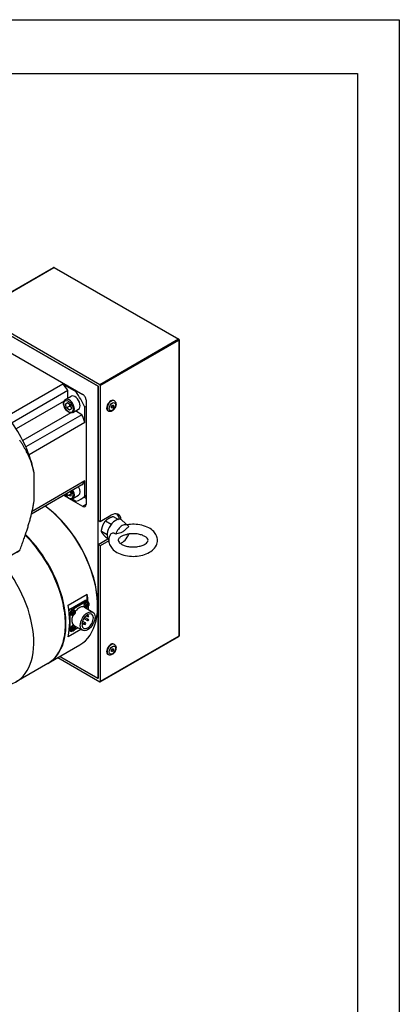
# Model space of a CAD drawing. Extents: x 22980 to 24665, y -7827 to -6639.
# Tile 20 of 20: x 24535 to 24662, y -6969 to -6639. Entities that reach past the tile are written whole.
import ezdxf

# ---------------------------------------------------------------- set-up
doc = ezdxf.new("R2010")
doc.units = 0
doc.header["$LTSCALE"] = 25.4
doc.layers.get('0').update_dxf_attribs({"linetype": 'CONTINUOUS'})

# ---------------------------------------------------------------- blocks, each defined once
blk = doc.blocks.new('ata-Border-A1-002')
at = {"color": 253, "ltscale": 0.5}
for p, q in [((0, 594), (841, 594)), ((841, 594), (841, 0))]:
    blk.add_line(p, q, dxfattribs=at)
for p, q in [((7, 585), (834, 585)), ((834, 585), (834, 9))]:
    blk.add_line(p, q)

msp = doc.modelspace()

# ---------------------------------------------------------------- linework, layer by layer
for p, q in [((24519.9475665, -6737.178176), (24546.2872941, -6721.9709272)), ((24520.0725665, -6737.1905582), (24546.4122941, -6721.9833094)), ((24546.4122941, -6721.9833094), (24588.1315942, -6746.0699585)), ((24546.5372941, -6721.9709272), (24588.2565942, -6746.0575763)), ((24561.7918666, -6761.2772073), (24520.0725665, -6737.1905582)), ((24520.6028966, -6738.313241), (24561.2615365, -6761.7875177)), ((24561.0847598, -6761.6854556), (24520.7796733, -6738.4153031)), ((24525.7294208, -6746.9885172), (24556.1350124, -6764.5431937)), ((24588.1315942, -6746.0699585), (24561.7918666, -6761.2772073)), ((24561.9686433, -6761.5833936), (24588.3083709, -6746.3761447)), ((24588.3083709, -6746.3761447), (24588.3083709, -6845.5804793)), ((24588.3815942, -6746.2740827), (24588.3815942, -6845.4784173)), ((24549.4174979, -6761.0730832), (24530.6791682, -6771.8916629)), ((24551.1339997, -6763.2675332), (24532.39567, -6774.0861129)), ((24553.8695656, -6763.6434857), (24549.4174979, -6761.0730832)), ((24551.1339997, -6765.7685232), (24551.1339997, -6763.2675332)), ((24554.223119, -6763.4393615), (24553.8695656, -6763.6434857)), ((24561.0847598, -6761.6854556), (24561.2615365, -6761.9916419)), ((24561.2615365, -6761.7875177), (24561.2615365, -6806.6948297)), ((24561.2615365, -6859.5629833), (24561.2615365, -6761.9916419)), ((24561.9686433, -6761.5833936), (24561.9686433, -6807.103078)), ((24549.8286913, -6766.7552808), (24533.7429558, -6776.0423845)), ((24550.2730283, -6766.2656053), (24552.1822166, -6765.1633349)), ((24550.3054686, -6767.7700696), (24550.9601248, -6767.2439028)), ((24551.0694016, -6767.3290127), (24550.3054686, -6767.7700696)), ((24550.9601248, -6767.2439028), (24551.9655524, -6768.0269765)), ((24557.1956725, -6766.380311), (24557.1956725, -6801.489664)), ((24566.6809539, -6766.6895016), (24566.5041772, -6766.5874395)), ((24552.1267884, -6770.7357016), (24536.0410529, -6780.0228054)), ((24550.6562401, -6769.0793101), (24550.3054686, -6767.7700696)), ((24551.7169002, -6768.4669377), (24550.6562401, -6769.0793101)), ((24551.6616677, -6769.8623838), (24550.6562401, -6769.0793101)), ((24552.3163238, -6769.336217), (24551.6616677, -6769.8623838)), ((24551.9655524, -6768.0269765), (24552.3163238, -6769.336217)), ((24552.7730283, -6770.5957323), (24554.6822166, -6769.4934619)), ((24555.7999206, -6771.3491453), (24553.6339997, -6770.0986502)), ((24557.1956725, -6768.5879753), (24556.8421191, -6768.7920994)), ((24556.8421191, -6773.9329043), (24556.8421191, -6768.7920994)), ((24564.6809539, -6770.1536032), (24564.5041772, -6770.0515412)), ((24565.6809539, -6768.5940985), (24566.0345073, -6768.1542721)), ((24565.6809539, -6769.065503), (24565.6809539, -6768.5940985)), ((24566.0345073, -6769.0970811), (24565.6809539, -6768.8929569)), ((24566.0345073, -6769.0970811), (24565.6809539, -6769.065503)), ((24566.3880607, -6768.6572547), (24565.8704226, -6768.3583962)), ((24566.0345073, -6768.1542721), (24566.3880607, -6768.1858502)), ((24566.3880607, -6768.6572547), (24566.0345073, -6769.0970811)), ((24566.3880607, -6768.1858502), (24566.3880607, -6768.6572547)), ((24555.7999206, -6771.3491453), (24537.0615909, -6782.167725)), ((24556.8421191, -6773.9329043), (24538.1037894, -6784.751484)), ((24556.8421191, -6793.5288223), (24539.1333562, -6803.7529813)), ((24539.8027218, -6791.0501535), (24539.8124118, -6791.1065289)), ((24539.8715564, -6799.6729083), (24539.8715564, -6791.4672192)), ((24556.8421191, -6798.6696272), (24556.8421191, -6793.5288223)), ((24555.7999206, -6794.9091541), (24538.9236693, -6804.6526623)), ((24551.9762271, -6797.1167645), (24552.269346, -6797.568982)), ((24551.3033466, -6799.3124729), (24549.7382477, -6798.4088626)), ((24550.0918011, -6798.2047384), (24550.3232855, -6798.3383861)), ((24551.1354483, -6798.4803297), (24550.7212558, -6797.8413226)), ((24551.1354483, -6798.4803297), (24552.1961085, -6797.8679572)), ((24552.0938981, -6798.6286549), (24551.1354483, -6798.4803297)), ((24556.1350124, -6802.1020364), (24551.4428827, -6799.3930341)), ((24552.269346, -6797.568982), (24552.0938981, -6798.6286549)), ((24552.4727202, -6799.5793627), (24553.8695656, -6800.3858318)), ((24552.7730283, -6799.4632458), (24554.6822166, -6798.3609754)), ((24557.1956725, -6798.6418817), (24555.4322166, -6799.6600135)), ((24557.1956725, -6799.4484225), (24556.4971877, -6799.0451521)), ((24557.1956725, -6798.4655031), (24556.8421191, -6798.6696272)), ((24557.1956725, -6801.489664), (24556.1350124, -6802.1020364)), ((24561.2615365, -6806.6948297), (24561.9686433, -6807.103078)), ((24561.9686433, -6807.103078), (24565.5041772, -6805.0618365)), ((24563.6755212, -6806.9669952), (24565.6406711, -6808.101575)), ((24566.3291351, -6805.4349305), (24568.0620322, -6806.4354191)), ((24571.2461374, -6808.5130318), (24569.328925, -6806.7697781)), ((24562.3487143, -6810.3866414), (24564.2718368, -6811.4969567)), ((24561.2615365, -6814.8597955), (24564.5517937, -6812.9601646)), ((24564.8348859, -6813.6132178), (24561.9686433, -6815.2680438)), ((24563.6755212, -6812.274223), (24564.4371282, -6812.713937)), ((24534.9765588, -6816.9085752), (24522.1938869, -6824.2886542)), ((24561.2615365, -6814.8597955), (24561.2615365, -6859.7671074)), ((24561.9686433, -6815.2680438), (24561.2615365, -6814.8597955)), ((24561.9686433, -6815.2680438), (24561.9686433, -6860.7877281)), ((24551.1852649, -6835.1505568), (24557.5492259, -6831.4763221)), ((24557.2537308, -6833.640719), (24557.7840609, -6833.9469053)), ((24557.5492259, -6833.8113232), (24557.5492259, -6831.4763221)), ((24551.98076, -6836.4459238), (24556.7537308, -6833.6902479)), ((24552.5110901, -6836.75211), (24551.98076, -6836.4459238)), ((24557.2840609, -6833.9964341), (24552.5110901, -6836.75211)), ((24553.3193338, -6836.9117336), (24553.1294527, -6836.7731296)), ((24556.6475755, -6835.9153557), (24559.4760026, -6837.5483489)), ((24556.9425373, -6835.9433888), (24556.7275622, -6835.8482489)), ((24556.7537308, -6833.6902479), (24557.2840609, -6833.9964341)), ((24557.6469392, -6835.4206054), (24557.5260503, -6835.3382617)), ((24557.6837606, -6835.4204701), (24557.5541291, -6835.3258454)), ((24557.8149851, -6835.3781819), (24557.631657, -6835.2889277)), ((24557.8149851, -6835.1295413), (24557.6832289, -6835.0660203)), ((24557.8332786, -6835.1614973), (24557.6865154, -6835.0965454)), ((24557.7455778, -6835.5918552), (24557.6868935, -6835.531623)), ((24557.8622682, -6835.2962852), (24557.6933078, -6835.1821454)), ((24557.9155279, -6834.2581197), (24557.7256467, -6834.1195157)), ((24557.9311063, -6835.108634), (24558.0126111, -6835.12934)), ((24557.9911677, -6836.691079), (24557.9911677, -6835.4652306)), ((24561.0847598, -6835.1701479), (24561.0847598, -6835.3742721)), ((24551.5643882, -6837.8385246), (24551.8039833, -6837.9768549)), ((24551.8039833, -6837.9768549), (24551.8039833, -6843.4882068)), ((24552.3463433, -6838.5970027), (24552.1313681, -6838.5018628)), ((24553.0507451, -6838.0742193), (24552.9298562, -6837.9918756)), ((24553.0875665, -6838.074084), (24552.957935, -6837.9794593)), ((24553.218791, -6838.0317957), (24553.0354629, -6837.9425416)), ((24553.218791, -6837.7831552), (24553.0870348, -6837.7196342)), ((24553.2370845, -6837.8151112), (24553.0903214, -6837.7501593)), ((24553.1493837, -6838.2454691), (24553.0906994, -6838.1852369)), ((24553.2660741, -6837.949899), (24553.0971137, -6837.8357593)), ((24553.3349123, -6837.7622479), (24553.416417, -6837.7829539)), ((24556.4389409, -6839.6393824), (24557.7122244, -6840.374513)), ((24556.7277995, -6839.2288047), (24557.9622244, -6839.9415003)), ((24557.1794718, -6838.7401212), (24557.7122244, -6839.047706)), ((24557.6048653, -6838.408372), (24557.9622244, -6838.6146933)), ((24555.4804059, -6843.3243938), (24551.1852649, -6845.8041946)), ((24551.8039833, -6843.4882068), (24551.5852849, -6843.3619412)), ((24553.0507451, -6843.3814471), (24552.9298562, -6843.2991034)), ((24553.0875665, -6843.3813117), (24552.957935, -6843.286687)), ((24553.218791, -6843.3390235), (24553.0354629, -6843.2497694)), ((24553.218791, -6843.090383), (24553.0870348, -6843.026862)), ((24553.2370845, -6843.1223389), (24553.0903214, -6843.0573871)), ((24553.1493837, -6843.5526969), (24553.0906994, -6843.4924647)), ((24553.2660741, -6843.2571268), (24553.0971137, -6843.1429871)), ((24553.3193338, -6842.2189614), (24553.1294527, -6842.0803574)), ((24553.1475755, -6841.9775335), (24555.9760026, -6843.6105267)), ((24553.3349123, -6843.0694757), (24553.416417, -6843.0901817)), ((24553.4295518, -6843.366181), (24554.4911677, -6842.7532568)), ((24555.7895109, -6841.4933476), (24555.9645572, -6841.3922846)), ((24555.9645572, -6841.8005329), (24555.7895109, -6841.9015959)), ((24555.8099106, -6841.3029994), (24555.9645572, -6841.3922846)), ((24555.8598424, -6841.0257865), (24555.9720139, -6841.0905488)), ((24555.9645572, -6841.3922846), (24555.9645572, -6841.8005329)), ((24555.977035, -6840.6078027), (24556.9671191, -6841.179428)), ((24556.0905814, -6841.250709), (24556.7171191, -6841.6124407)), ((24551.5498069, -6843.679662), (24552.0110901, -6843.945984)), ((24552.3463433, -6843.9042305), (24552.1313681, -6843.8090906)), ((24561.9168666, -6860.9021724), (24588.2565942, -6845.6949236)), ((24588.3083709, -6845.5804793), (24561.9686433, -6860.7877281)), ((24544.5238382, -6854.6590884), (24555.1304399, -6848.5353641)), ((24565.6809539, -6850.2437566), (24566.0345073, -6849.8039301)), ((24566.3880607, -6850.3069128), (24565.8704226, -6850.0080543)), ((24566.0345073, -6849.8039301), (24566.3880607, -6849.8355083)), ((24566.3880607, -6849.8355083), (24566.3880607, -6850.3069128)), ((24566.6809539, -6848.3391597), (24566.5041772, -6848.2370976)), ((24547.7619064, -6852.7895889), (24561.7918666, -6860.8897902)), ((24561.2615365, -6859.7671074), (24548.4690131, -6852.3813406)), ((24548.4690131, -6852.3813406), (24561.0847598, -6859.6650453)), ((24564.6809539, -6851.8032613), (24564.5041772, -6851.7011993)), ((24565.6809539, -6850.7151611), (24565.6809539, -6850.2437566)), ((24566.0345073, -6850.7467392), (24565.6809539, -6850.542615)), ((24566.0345073, -6850.7467392), (24565.6809539, -6850.7151611)), ((24566.3880607, -6850.3069128), (24566.0345073, -6850.7467392)), ((24544.3470615, -6854.7611505), (24533.7404597, -6860.8848749)), ((24561.2615365, -6859.5629833), (24561.0847598, -6859.6650453))]:
    msp.add_line(p, q)
for centre, start, end in [((24546.4122941, -6722.1874335), 60, 120), ((24588.1315942, -6746.2740827), 0, 60), ((24556.8421191, -6838.7423205), 295.901690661, 336.027237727), ((24557.8372244, -6838.8311997), 240, 60), ((24557.8372244, -6840.1580066), 240, 60), ((24555.8470139, -6841.3070551), 298.045529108, 60), ((24556.8421191, -6841.3959343), 240, 60), ((24588.1315942, -6845.4784173), 300, 0)]:
    msp.add_arc(centre, 0.25, start, end)
for centre, major_axis, ratio, start_param, end_param in [((24546.4122941, -6722.1874335), (-0.125, 0.2165064), 0.5773502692, 5.4977871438, 6.2831853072), ((24546.4122941, -6722.1874335), (0.125, 0.2165064), 0.5773502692, 0, 0.7853981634), ((24588.1315942, -6746.2740827), (0.125, 0.2165064), 0.5773502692, 0, 0.7853981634), ((24588.1315942, -6746.2740827), (0.125, -0.2165064), 0.5773502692, 0.7853981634, 2.3561944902), ((24588.1315942, -6746.2740827), (0.25, 0), 0.5773502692, 5.4977871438, 6.2831853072), ((24540.9322166, -6774.5452768), (-12.75, 22.0836478), 0.5773502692, 4.8964030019, 5.0078298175), ((24540.9322166, -6774.5452768), (-14.5, 25.1147367), 0.5773502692, 4.6097067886, 4.8150711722), ((24561.7918666, -6761.4813315), (0.125, -0.2165064), 0.5773502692, 0.7853981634, 2.3561944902), ((24551.5230283, -6768.4306688), (1.25, -2.1650635), 0.5773502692, 0, 3.1415926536), ((24553.4322166, -6767.3283984), (-1.25, 2.1650635), 0.5773502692, 3.1415926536, 6.2831853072), ((24556.1350124, -6765.7679385), (-0.75, 1.2990381), 0.5773502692, 3.926990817, 5.4977871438), ((24565.5041772, -6768.3194904), (-1, -1.7320508), 0.5773502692, 3.1415926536, 6.2831853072), ((24565.6809539, -6768.4215524), (1, 1.7320508), 0.5773502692, 0, 3.1415926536), ((24522.1938869, -6785.3638565), (12.75, -22.0836478), 0.5773502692, 1.3867823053, 1.7548103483), ((24540.9322166, -6774.5452768), (-12.75, 22.0836478), 0.5773502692, 4.4169481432, 4.5283749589), ((24522.1938869, -6785.3638565), (-12.75, 22.0836478), 0.5773502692, 4.4169481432, 4.5283749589), ((24522.1938869, -6785.3638565), (-12.75, 22.0836478), 0.5773502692, 4.1438658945, 4.4169481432), ((24540.9322166, -6774.5452768), (12.75, -22.0836478), 0.5773502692, 0.1840140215, 0.2954408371), ((24551.3108962, -6797.4206568), (1.1, -1.9052559), 0.5773502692, 4.7439792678, 7.8223913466), ((24551.5230283, -6797.2981823), (1.25, -2.1650635), 0.5773502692, 0, 1.5429979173), ((24553.4322166, -6796.1959119), (1.25, -2.1650635), 0.5773502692, 0, 1.5429979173), ((24540.9322166, -6774.5452768), (14.5, -25.1147367), 0.5773502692, 6.1805031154, 6.385867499), ((24540.7554399, -6823.6371337), (14.375, -24.8982304), 0.5773502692, 0, 2.2189542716), ((24540.9322166, -6823.5350716), (-14.25, 24.681724), 0.5773502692, 3.926990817, 5.3672067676), ((24556.1350124, -6800.8772915), (0.75, -1.2990381), 0.5773502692, 5.4977871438, 7.0685834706), ((24567.0951675, -6810.0628781), (-2, -3.4641016), 0.5773502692, 3.016585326, 6.1422811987), ((24565.5041772, -6809.1443194), (2.5, 4.330127), 0.5773502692, 5.6383826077, 7.0685834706), ((24564.7970704, -6808.7360711), (2.5, 4.330127), 0.5773502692, 5.5684287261, 6.1412882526), ((24569.3225538, -6811.3488602), (1.722285, 2.9830851), 0.5773502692, 5.9420712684, 8.1950956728), ((24529.9720615, -6829.8629201), (14.375, -24.8982304), 0.5773502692, 0, 2.0114872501), ((24530.1488382, -6829.7608581), (14.375, -24.8982304), 0.5773502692, 6.2770365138, 8.3002536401), ((24569.3225538, -6811.3488602), (-1.722285, -2.9830851), 0.5773502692, 0.4951302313, 1.8906885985), ((24517.2988893, -6788.1899847), (16.875, -29.2283574), 0.5773502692, 0, 0.0487741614), ((24519.3654597, -6835.9866445), (14.375, -24.8982304), 0.5773502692, 6.071375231, 8.1605492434), ((24556.7537308, -6834.5067444), (0.5, 0.8660254), 0.5773502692, 0, 0.7853981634), ((24537.7502361, -6825.3721889), (14.375, -24.8982304), 0.5773502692, 0.91042901, 1.0143137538), ((24531.386275, -6829.0464236), (-14.375, 24.8982304), 0.5773502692, 3.6980752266, 4.1559064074), ((24551.98076, -6837.2624204), (-0.5, -0.8660254), 0.5773502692, 3.926990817, 4.7365294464), ((24552.5110901, -6837.5686066), (0.5, 0.8660254), 0.5773502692, 0.7853981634, 2.3561944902), ((24552.5994785, -6837.6196377), (-0.5, -0.8660254), 0.5773502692, 3.079689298, 6.3450886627), ((24552.8026843, -6837.7369586), (0.4874289, 0.8442516), 0.5773502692, 6.2212819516, 9.4866813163), ((24554.8975755, -6838.9464446), (1.75, 3.0310889), 0.5773502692, 0, 1.3531878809), ((24557.1956725, -6834.9660238), (-0.5, -0.8660254), 0.5773502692, 3.079689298, 6.3450886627), ((24557.3988784, -6835.0833447), (0.4874289, 0.8442516), 0.5773502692, 6.2212819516, 9.4866813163), ((24557.2840609, -6834.8129307), (0.5, 0.8660254), 0.5773502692, 5.6050866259, 7.0685834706), ((24557.7067788, -6835.2611111), (-0.2454788, -0.4251817), 0.5773502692, 5.3527593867, 5.6428149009), ((24556.6339443, -6834.6810929), (-1.5920641, -0.1511996), 0.5393330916, 1.9947986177, 2.2082043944), ((24556.6339443, -6834.600262), (1.5911257, -0.1607748), 0.6105983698, 5.2491870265, 5.4625928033), ((24557.7067788, -6835.2611111), (-0.2454788, -0.4251817), 0.5773502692, 3.7819630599, 4.0720185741), ((24556.6680511, -6834.6220183), (0.6650894, -1.4543678), 0.5393330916, 0.9333882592, 1.1467940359), ((24556.6680511, -6834.6199536), (0.7283197, -1.4237556), 0.5099595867, 0.5045669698, 0.7179727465), ((24557.7067788, -6835.2611111), (0.2454788, 0.4251817), 0.5773502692, 3.7819630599, 4.0720185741), ((24557.6956968, -6835.2547129), (-0.2268511, -0.3929177), 0.5773502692, 0.7004538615, 0.9415133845), ((24556.5980495, -6834.6624337), (-0.9347979, 1.2975679), 0.6105983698, 3.9621851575, 4.1755909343), ((24556.5980495, -6834.660369), (-0.8769822, 1.3373226), 0.6399718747, 3.5838703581, 3.7972761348), ((24556.6321562, -6834.6821253), (-1.5971683, -0.0811345), 0.5099595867, 2.4236199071, 2.6370256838), ((24556.6321562, -6834.6012944), (1.5966464, -0.0908275), 0.6399718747, 5.627501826, 5.8409076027), ((24557.6956968, -6835.2547129), (-0.2268511, -0.3929177), 0.5773502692, 2.2000792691, 2.4411387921), ((24537.7502361, -6825.3721889), (14.375, -24.8982304), 0.5773502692, 0.8010421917, 0.8569151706), ((24557.7067788, -6835.2611111), (0.2454788, 0.4251817), 0.5773502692, 5.3527593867, 5.6428149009), ((24554.8975755, -6838.9464446), (-1.75, -3.0310889), 0.5773502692, 4.9299974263, 6.2831853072), ((24553.1105847, -6837.914725), (-0.2454788, -0.4251817), 0.5773502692, 5.3527593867, 5.6428149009), ((24552.0377503, -6837.3347068), (-1.5920641, -0.1511996), 0.5393330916, 1.9947986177, 2.2082043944), ((24552.0377503, -6837.2538759), (1.5911257, -0.1607748), 0.6105983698, 5.2491870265, 5.4625928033), ((24553.1105847, -6837.914725), (-0.2454788, -0.4251817), 0.5773502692, 3.7819630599, 4.0720185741), ((24552.071857, -6837.2756322), (0.6650894, -1.4543678), 0.5393330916, 0.9333882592, 1.1467940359), ((24552.071857, -6837.2735675), (0.7283197, -1.4237556), 0.5099595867, 0.5045669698, 0.7179727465), ((24553.1105847, -6837.914725), (0.2454788, 0.4251817), 0.5773502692, 3.7819630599, 4.0720185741), ((24553.0995027, -6837.9083268), (-0.2268511, -0.3929177), 0.5773502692, 0.7004538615, 0.9415133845), ((24552.0018554, -6837.3160476), (-0.9347979, 1.2975679), 0.6105983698, 3.9621851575, 4.1755909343), ((24552.0018554, -6837.3139829), (-0.8769822, 1.3373226), 0.6399718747, 3.5838703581, 3.7972761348), ((24552.0359622, -6837.3357392), (-1.5971683, -0.0811345), 0.5099595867, 2.4236199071, 2.6370256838), ((24552.0359622, -6837.2549083), (1.5966464, -0.0908275), 0.6399718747, 5.627501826, 5.8409076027), ((24553.0995027, -6837.9083268), (-0.2268511, -0.3929177), 0.5773502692, 2.2000792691, 2.4411387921), ((24553.1105847, -6837.914725), (0.2454788, 0.4251817), 0.5773502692, 5.3527593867, 5.6428149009), ((24557.7260026, -6840.5794378), (1.375, 2.3815699), 0.5773502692, 2.4472292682, 8.5483450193), ((24557.8372244, -6838.8311997), (0.125, 0.2165064), 0.5773502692, 0, 3.1415926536), ((24557.8372244, -6840.1580066), (0.125, 0.2165064), 0.5773502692, 0, 3.1415926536), ((24552.5110901, -6843.0799585), (-0.5, -0.8660254), 0.5773502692, 5.4977871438, 6.9612839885), ((24552.5994785, -6842.9268654), (-0.5, -0.8660254), 0.5773502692, 3.079689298, 6.3450886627), ((24552.8026843, -6843.0441864), (0.4874289, 0.8442516), 0.5773502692, 6.2212819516, 9.4866813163), ((24553.1105847, -6843.2219528), (-0.2454788, -0.4251817), 0.5773502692, 5.3527593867, 5.6428149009), ((24552.0377503, -6842.6419346), (-1.5920641, -0.1511996), 0.5393330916, 1.9947986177, 2.2082043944), ((24552.0377503, -6842.5611037), (1.5911257, -0.1607748), 0.6105983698, 5.2491870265, 5.4625928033), ((24553.1105847, -6843.2219528), (-0.2454788, -0.4251817), 0.5773502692, 3.7819630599, 4.0720185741), ((24552.071857, -6842.58286), (0.6650894, -1.4543678), 0.5393330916, 0.9333882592, 1.1467940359), ((24552.071857, -6842.5807952), (0.7283197, -1.4237556), 0.5099595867, 0.5045669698, 0.7179727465), ((24553.0995027, -6843.2155546), (-0.2268511, -0.3929177), 0.5773502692, 0.7004538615, 0.9415133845), ((24552.0018554, -6842.6232754), (-0.9347979, 1.2975679), 0.6105983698, 3.9621851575, 4.1755909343), ((24552.0018554, -6842.6212107), (-0.8769822, 1.3373226), 0.6399718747, 3.5838703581, 3.7972761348), ((24552.0359622, -6842.642967), (-1.5971683, -0.0811345), 0.5099595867, 2.4236199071, 2.6370256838), ((24552.0359622, -6842.5621361), (1.5966464, -0.0908275), 0.6399718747, 5.627501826, 5.8409076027), ((24553.0995027, -6843.2155546), (-0.2268511, -0.3929177), 0.5773502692, 2.2000792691, 2.4411387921), ((24553.1105847, -6843.2219528), (0.2454788, 0.4251817), 0.5773502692, 5.3527593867, 5.6428149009), ((24555.8470139, -6841.3070551), (0.125, 0.2165064), 0.5773502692, 0, 0.8069991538), ((24556.8421191, -6841.3959343), (0.125, 0.2165064), 0.5773502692, 0, 3.1415926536), ((24553.1105847, -6843.2219528), (0.2454788, 0.4251817), 0.5773502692, 3.7819630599, 4.0720185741), ((24588.1315942, -6845.4784173), (0.125, -0.2165064), 0.5773502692, 0, 0.7853981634), ((24588.1315942, -6845.4784173), (0.25, 0), 0.5773502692, 5.4977871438, 6.2831853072), ((24565.5041772, -6849.9691484), (-1, -1.7320508), 0.5773502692, 3.1415926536, 6.2831853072), ((24565.6809539, -6850.0712105), (1, 1.7320508), 0.5773502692, 0, 3.1415926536), ((24561.7918666, -6860.6856661), (0.125, -0.2165064), 0.5773502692, 5.4977871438, 7.0685834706)]:
    msp.add_ellipse(centre, major_axis=major_axis, ratio=ratio, start_param=start_param, end_param=end_param)
for centre, major_axis in [((24551.3108962, -6768.5531433), (1.1, -1.9052559)), ((24566.0345073, -6768.6256766), (0.75, 1.2990381)), ((24557.622307, -6835.2123413), (-0.3842533, -0.6655462)), ((24553.026113, -6837.8659552), (-0.3842533, -0.6655462)), ((24557.7260026, -6840.5794378), (-1.75, -3.0310889)), ((24553.026113, -6843.173183), (-0.3842533, -0.6655462)), ((24566.0345073, -6850.2753347), (0.75, 1.2990381))]:
    msp.add_ellipse(centre, major_axis=major_axis, ratio=0.5773502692)
for points, knots in [([(24552.7730283, -6770.5957323), (24552.6377886, -6770.673813), (24552.4849831, -6770.7201137), (24552.1556305, -6770.7495531), (24551.9784921, -6770.7275003), (24551.6030934, -6770.6157285), (24551.4047553, -6770.5167378), (24551.0157124, -6770.2515129), (24550.8255588, -6770.0825252), (24550.4773073, -6769.6966682), (24550.3190889, -6769.4801868), (24550.0480441, -6769.0210095), (24549.9350411, -6768.7785522), (24549.7643897, -6768.2881853), (24549.7069424, -6768.0403633), (24549.6564923, -6767.5598189), (24549.6638464, -6767.3271246), (24549.7520649, -6766.9052876), (24549.8312243, -6766.7141389), (24550.0378508, -6766.4374587), (24550.1474201, -6766.3381252), (24550.2730283, -6766.2656053)], [2.1834332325, 2.1834332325, 2.1834332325, 2.1834332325, 2.4451875, 2.4451875, 2.7312562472, 2.7312562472, 3.058987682, 3.058987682, 3.3995922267, 3.3995922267, 3.7375239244, 3.7375239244, 4.0736745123, 4.0736745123, 4.4112883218, 4.4112883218, 4.7518494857, 4.7518494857, 5.0819133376, 5.0819133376, 5.3250258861, 5.3250258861, 5.3250258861, 5.3250258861]), ([(24566.6809539, -6766.6895016), (24566.794091, -6766.7548213), (24566.8935139, -6766.8427474), (24567.0596939, -6767.0534661), (24567.1227928, -6767.1779302), (24567.2185542, -6767.4672089), (24567.2412571, -6767.6349876), (24567.2420206, -6768.0032663), (24567.2119981, -6768.2053163), (24567.102648, -6768.607908), (24567.0225909, -6768.8083664), (24566.8228929, -6769.1875912), (24566.703785, -6769.3664868), (24566.4340186, -6769.6905084), (24566.2833282, -6769.8354594), (24565.9558146, -6770.0761493), (24565.7786287, -6770.1719773), (24565.4185689, -6770.2834317), (24565.2361586, -6770.3058031), (24564.9242855, -6770.2624781), (24564.7960443, -6770.2200507), (24564.6809539, -6770.1536032)], [0.7853981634, 0.7853981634, 0.7853981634, 0.7853981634, 1.0116723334, 1.0116723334, 1.2602659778, 1.2602659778, 1.5684052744, 1.5684052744, 1.9269036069, 1.9269036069, 2.2888823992, 2.2888823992, 2.6463048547, 2.6463048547, 3.0059878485, 3.0059878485, 3.369490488, 3.369490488, 3.6968100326, 3.6968100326, 3.926990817, 3.926990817, 3.926990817, 3.926990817]), ([(24552.7730283, -6799.4632458), (24552.6377886, -6799.5413265), (24552.4849831, -6799.5876271), (24552.1556305, -6799.6170666), (24551.9784921, -6799.5950138), (24551.6030934, -6799.483242), (24551.4047553, -6799.3842512), (24551.0157124, -6799.1190264), (24550.8255588, -6798.9500387), (24550.4837627, -6798.5713342), (24550.3308825, -6798.3637894), (24550.1984729, -6798.1431514)], [0.6126369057, 0.6126369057, 0.6126369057, 0.6126369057, 0.8743911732, 0.8743911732, 1.1604599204, 1.1604599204, 1.4881913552, 1.4881913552, 1.8287958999, 1.8287958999, 2.1541498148, 2.1541498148, 2.1541498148, 2.1541498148]), ([(24565.3163668, -6811.5881514), (24565.0356708, -6812.1095221), (24564.8618163, -6812.6965634), (24564.8125958, -6813.8164534), (24564.9011719, -6814.3405284), (24565.2799303, -6815.3458574), (24565.5815606, -6815.8199177), (24566.3973793, -6816.7401186), (24566.9427874, -6817.1629582), (24568.2359287, -6817.9075519), (24569.0021753, -6818.2116222), (24570.6329606, -6818.6468043), (24571.4977368, -6818.7770251), (24573.2375519, -6818.859078), (24574.1119824, -6818.812684), (24575.8042035, -6818.546301), (24576.6214841, -6818.3259971), (24578.1324327, -6817.7093309), (24578.8256681, -6817.3116089), (24579.9733885, -6816.3471586), (24580.4411706, -6815.7853375), (24580.9959097, -6814.6108869), (24581.1342854, -6814.029816), (24581.1295816, -6812.9251887), (24581.0163243, -6812.4077996), (24580.5911364, -6811.4120995), (24580.2641049, -6810.9428372), (24579.3940511, -6810.0355087), (24578.8194905, -6809.6216307), (24577.4769704, -6808.9065868), (24576.6934149, -6808.6209498), (24575.0398918, -6808.2254157), (24574.1702908, -6808.115451), (24572.5105436, -6808.0752517), (24571.7216978, -6808.1277629), (24570.9581412, -6808.251167)], [3.6256241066, 3.6256241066, 3.6256241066, 3.6256241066, 3.9016210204, 3.9016210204, 4.1411716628, 4.1411716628, 4.4000805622, 4.4000805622, 4.7137313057, 4.7137313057, 5.06482979, 5.06482979, 5.4162813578, 5.4162813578, 5.7639698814, 5.7639698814, 6.1131323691, 6.1131323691, 6.4665939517, 6.4665939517, 6.8023519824, 6.8023519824, 7.0710419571, 7.0710419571, 7.3103052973, 7.3103052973, 7.5742106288, 7.5742106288, 7.8942647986, 7.8942647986, 8.2465911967, 8.2465911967, 8.5974538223, 8.5974538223, 8.9123232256, 8.9123232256, 8.9123232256, 8.9123232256]), ([(24571.5217735, -6808.8703037), (24571.3763263, -6808.9856752), (24571.2341673, -6809.1068191), (24570.8218625, -6809.4718562), (24570.5199888, -6809.7647918), (24569.9168832, -6810.3277151), (24569.6137463, -6810.5916023), (24569.0313613, -6810.9278425), (24568.7282245, -6811.0139875), (24568.1251189, -6811.1474706), (24567.8232452, -6811.2031087), (24567.4109403, -6811.3141603), (24567.2687814, -6811.3571673), (24567.1233342, -6811.4097438)], [2.1121783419, 2.1121783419, 2.1121783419, 2.1121783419, 2.227177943, 2.227177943, 2.4742629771, 2.4742629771, 2.7213480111, 2.7213480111, 2.9684330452, 2.9684330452, 3.2155180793, 3.2155180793, 3.3305176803, 3.3305176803, 3.3305176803, 3.3305176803]), ([(24567.1233342, -6811.4097438), (24567.0395245, -6811.3357736), (24566.950515, -6811.2703011), (24566.7609271, -6811.160353), (24566.6609769, -6811.1168284), (24566.3942306, -6811.0403909), (24566.2281277, -6811.0302329), (24565.8980005, -6811.0848034), (24565.7409214, -6811.1526463), (24565.4861228, -6811.3422243), (24565.3868677, -6811.4571973), (24565.3163687, -6811.5881472)], [-1.24128967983, -1.24128967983, -1.24128967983, -1.24128967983, -1.1696726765, -1.1696726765, -1.09656906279, -1.09656906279, -0.98072521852, -0.98072521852, -0.85863229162, -0.85863229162, -0.74666961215, -0.74666961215, -0.74666961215, -0.74666961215]), ([(24568.4707992, -6812.6104013), (24568.2731643, -6812.7937406), (24568.1484216, -6812.9659314), (24567.9876863, -6813.281426), (24567.9726946, -6813.397241), (24567.9990046, -6813.668727), (24568.0639609, -6813.8628978), (24568.4391017, -6814.3001095), (24568.6674606, -6814.4999794), (24569.2584568, -6814.8734567), (24569.6140504, -6815.0474604), (24570.4364705, -6815.3461364), (24570.9061897, -6815.4691398), (24571.9140663, -6815.6387653), (24572.453613, -6815.6832317), (24573.5376724, -6815.6819958), (24574.0820548, -6815.635399), (24575.1058363, -6815.4587737), (24575.5856585, -6815.3294813), (24576.4211437, -6815.0162973), (24576.7795225, -6814.8339195), (24577.3442904, -6814.4603423), (24577.5540349, -6814.2701262), (24577.8449076, -6813.9215849), (24577.9189231, -6813.7695878), (24578.0121539, -6813.4500114), (24578.0077709, -6813.3219153), (24577.7677989, -6812.8908926), (24577.5853385, -6812.6687663), (24577.0581334, -6812.258274), (24576.7510931, -6812.0727457), (24576.0160496, -6811.7402759), (24575.586082, -6811.5941929), (24574.6384506, -6811.3690435), (24574.1185746, -6811.2922248), (24573.048093, -6811.225692), (24572.4972434, -6811.2374677), (24571.5878025, -6811.3334268), (24571.2199493, -6811.3953912), (24570.8717576, -6811.4768324)], [3.3702862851, 3.3702862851, 3.3702862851, 3.3702862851, 3.6409160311, 3.6409160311, 3.9828842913, 3.9828842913, 4.3869386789, 4.3869386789, 4.6672734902, 4.6672734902, 4.9362994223, 4.9362994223, 5.2141429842, 5.2141429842, 5.4997618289, 5.4997618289, 5.7881588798, 5.7881588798, 6.073644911, 6.073644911, 6.3509844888, 6.3509844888, 6.6195824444, 6.6195824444, 6.9017179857, 6.9017179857, 7.3795919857, 7.3795919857, 7.7066254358, 7.7066254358, 7.9748250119, 7.9748250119, 8.248981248, 8.248981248, 8.5321420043, 8.5321420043, 8.820141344, 8.820141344, 9.0242944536, 9.0242944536, 9.0242944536, 9.0242944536]), ([(24568.4708044, -6812.6104181), (24568.7577659, -6812.3444919), (24569.0455637, -6812.0979183), (24569.3225538, -6811.937998), (24569.6137463, -6811.7698779), (24569.9168832, -6811.6837328), (24570.4387909, -6811.568221), (24570.6593172, -6811.5253796), (24570.8718835, -6811.476275)], [-0.23503393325, -0.23503393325, -0.23503393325, -0.23503393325, 0, 0, 0, 0.24708503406, 0.24708503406, 0.4276385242, 0.4276385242, 0.4276385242, 0.4276385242]), ([(24553.3193338, -6836.9117336), (24553.3756855, -6836.9528676), (24553.4235578, -6837.0034422), (24553.5034519, -6837.1189576), (24553.5328353, -6837.1845485), (24553.5771543, -6837.3329002), (24553.5863225, -6837.4156368), (24553.5845792, -6837.5985009), (24553.56768, -6837.6980161), (24553.5097579, -6837.8958818), (24553.4672878, -6837.9938921), (24553.3621825, -6838.1770266), (24553.2998173, -6838.2622215), (24553.1560138, -6838.4154172), (24553.0745437, -6838.4834412), (24552.8938431, -6838.5888896), (24552.794972, -6838.6284865), (24552.6017204, -6838.6537795), (24552.5129963, -6838.6503253), (24552.3987494, -6838.6179742), (24552.372206, -6838.6084486), (24552.3463433, -6838.5970027)], [0.847301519, 0.847301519, 0.847301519, 0.847301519, 1.0521785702, 1.0521785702, 1.2846571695, 1.2846571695, 1.5818650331, 1.5818650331, 1.9571241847, 1.9571241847, 2.3517375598, 2.3517375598, 2.7417670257, 2.7417670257, 3.136221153, 3.136221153, 3.5105411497, 3.5105411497, 3.7820348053, 3.7820348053, 3.8650874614, 3.8650874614, 3.8650874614, 3.8650874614]), ([(24557.9155279, -6834.2581197), (24557.9718796, -6834.2992537), (24558.0197518, -6834.3498283), (24558.0996459, -6834.4653437), (24558.1290293, -6834.5309346), (24558.1733484, -6834.6792863), (24558.1825166, -6834.7620229), (24558.1807732, -6834.944887), (24558.163874, -6835.0444022), (24558.105952, -6835.2422679), (24558.0634819, -6835.3402783), (24557.9583766, -6835.5234127), (24557.8960114, -6835.6086077), (24557.7522079, -6835.7618033), (24557.6707378, -6835.8298273), (24557.4900372, -6835.9352757), (24557.391166, -6835.9748727), (24557.1979144, -6836.0001656), (24557.1091904, -6835.9967114), (24556.9949435, -6835.9643603), (24556.9684, -6835.9548347), (24556.9425373, -6835.9433888)], [0.847301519, 0.847301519, 0.847301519, 0.847301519, 1.0521785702, 1.0521785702, 1.2846571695, 1.2846571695, 1.5818650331, 1.5818650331, 1.9571241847, 1.9571241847, 2.3517375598, 2.3517375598, 2.7417670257, 2.7417670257, 3.136221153, 3.136221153, 3.5105411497, 3.5105411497, 3.7820348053, 3.7820348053, 3.8650874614, 3.8650874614, 3.8650874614, 3.8650874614]), ([(24557.3802586, -6835.4996735), (24557.3803487, -6835.5002543), (24557.380395, -6835.5008226), (24557.3804005, -6835.5037205), (24557.3794925, -6835.5064338), (24557.3765223, -6835.5106234), (24557.3739153, -6835.5128338), (24557.3689917, -6835.5155312), (24557.3661479, -6835.5166428), (24557.3632639, -6835.5173725)], [0.0225798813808, 0.0225798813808, 0.0225798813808, 0.0225798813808, 0.0231112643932, 0.0231112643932, 0.0254181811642, 0.0254181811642, 0.0277566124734, 0.0277566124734, 0.029597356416, 0.029597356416, 0.029597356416, 0.029597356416]), ([(24557.3802695, -6835.4996746), (24557.3792716, -6835.4929109), (24557.3784664, -6835.4859633), (24557.3772529, -6835.4717306), (24557.3768446, -6835.4644455), (24557.3764333, -6835.4495705), (24557.3764304, -6835.4419806), (24557.3768355, -6835.4265301), (24557.3772436, -6835.4186696), (24557.3782348, -6835.4058092), (24557.3786886, -6835.4008831), (24557.3792199, -6835.395917)], [4.55668050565, 4.55668050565, 4.55668050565, 4.55668050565, 4.6188279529, 4.6188279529, 4.68097540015, 4.68097540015, 4.7431228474, 4.7431228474, 4.80527029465, 4.80527029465, 4.8432997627, 4.8432997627, 4.8432997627, 4.8432997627]), ([(24557.6942223, -6835.1992638), (24557.6945868, -6835.2067069), (24557.6936612, -6835.2152405), (24557.6890023, -6835.2322717), (24557.6852688, -6835.2407694), (24557.6763985, -6835.2555339), (24557.6706699, -6835.2627835), (24557.6587736, -6835.27393), (24557.6527716, -6835.2781635), (24557.6469392, -6835.2811605)], [0, 0, 0, 0, 0.005166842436, 0.005166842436, 0.010333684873, 0.010333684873, 0.015503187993, 0.015503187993, 0.019974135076, 0.019974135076, 0.019974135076, 0.019974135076]), ([(24557.6469392, -6835.4206054), (24557.6535665, -6835.4176724), (24557.6604933, -6835.4158687), (24557.6729122, -6835.4155341), (24557.6784043, -6835.4170034), (24557.6867565, -6835.4223257), (24557.6901714, -6835.4265351), (24557.6938775, -6835.4365953), (24557.694543, -6835.4421401), (24557.6942223, -6835.4479043)], [0, 0, 0, 0, 0.005166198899, 0.005166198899, 0.010332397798, 0.010332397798, 0.015502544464, 0.015502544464, 0.019974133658, 0.019974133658, 0.019974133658, 0.019974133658]), ([(24557.6597447, -6834.9100338), (24557.6637798, -6834.9070907), (24557.6678191, -6834.9042346), (24557.6784608, -6834.896946), (24557.6850642, -6834.8926623), (24557.6982422, -6834.8845862), (24557.7048167, -6834.8807938), (24557.7179044, -6834.8737125), (24557.7244176, -6834.8704236), (24557.7373503, -6834.8643582), (24557.7437698, -6834.8615817), (24557.7501262, -6834.859064)], [6.15227452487, 6.15227452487, 6.15227452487, 6.15227452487, 6.19030399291, 6.19030399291, 6.25245144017, 6.25245144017, 6.31459888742, 6.31459888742, 6.37674633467, 6.37674633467, 6.43889378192, 6.43889378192, 6.43889378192, 6.43889378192]), ([(24557.7455778, -6835.5918553), (24557.7478039, -6835.5941401), (24557.7500046, -6835.5969776), (24557.7536956, -6835.6028633), (24557.7555913, -6835.6069902), (24557.7577345, -6835.6140083), (24557.7583453, -6835.6181389), (24557.7582196, -6835.6238968), (24557.7577603, -6835.626605), (24557.7569502, -6835.6288014)], [0.021248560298, 0.021248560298, 0.021248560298, 0.021248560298, 0.0231112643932, 0.0231112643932, 0.0254181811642, 0.0254181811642, 0.0277566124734, 0.0277566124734, 0.029597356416, 0.029597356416, 0.029597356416, 0.029597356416]), ([(24557.7569502, -6834.8354878), (24557.7577603, -6834.8383503), (24557.7582196, -6834.8413689), (24557.7583453, -6834.8469815), (24557.7577345, -6834.8503445), (24557.7555913, -6834.8550116), (24557.7536956, -6834.8571545), (24557.7511831, -6834.8585987), (24557.7506678, -6834.8588428), (24557.7501198, -6834.8590552)], [0.0074673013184, 0.0074673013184, 0.0074673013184, 0.0074673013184, 0.0093080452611, 0.0093080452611, 0.0116464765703, 0.0116464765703, 0.0139533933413, 0.0139533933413, 0.0144847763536, 0.0144847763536, 0.0144847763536, 0.0144847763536]), ([(24557.8622682, -6835.1568402), (24557.8567789, -6835.1604303), (24557.8508282, -6835.1627975), (24557.8396713, -6835.1638607), (24557.8344651, -6835.1625565), (24557.8260287, -6835.1571857), (24557.8222378, -6835.1527591), (24557.8171997, -6835.1419299), (24557.815666, -6835.1358838), (24557.8149851, -6835.1295413)], [0, 0, 0, 0, 0.005166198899, 0.005166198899, 0.010332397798, 0.010332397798, 0.015502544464, 0.015502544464, 0.019974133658, 0.019974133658, 0.019974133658, 0.019974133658]), ([(24557.8149851, -6835.3781819), (24557.8157588, -6835.3713959), (24557.8176605, -6835.3634259), (24557.8235813, -6835.3471232), (24557.8276006, -6835.3387906), (24557.8363866, -6835.3239773), (24557.8417391, -6835.3165106), (24557.8523033, -6835.304595), (24557.8574373, -6835.2998604), (24557.8622682, -6835.2962852)], [0, 0, 0, 0, 0.005166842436, 0.005166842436, 0.010333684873, 0.010333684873, 0.015503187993, 0.015503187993, 0.019974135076, 0.019974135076, 0.019974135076, 0.019974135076]), ([(24558.0502937, -6835.1207157), (24558.0487965, -6835.1225154), (24558.0466808, -6835.1242673), (24558.0417572, -6835.1272551), (24558.0378746, -6835.1287915), (24558.0307251, -6835.1304444), (24558.0262033, -6835.1308661), (24558.0192606, -6835.1306125), (24558.0157029, -6835.1301254), (24558.0126111, -6835.1293399)], [0.0074673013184, 0.0074673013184, 0.0074673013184, 0.0074673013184, 0.0093080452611, 0.0093080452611, 0.0116464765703, 0.0116464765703, 0.0139533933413, 0.0139533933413, 0.0158160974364, 0.0158160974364, 0.0158160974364, 0.0158160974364]), ([(24552.7840646, -6838.1532874), (24552.7841546, -6838.1538682), (24552.7842009, -6838.1544364), (24552.7842064, -6838.1573344), (24552.7832985, -6838.1600476), (24552.7803282, -6838.1642373), (24552.7777212, -6838.1664477), (24552.7727976, -6838.1691451), (24552.7699538, -6838.1702567), (24552.7670699, -6838.1709864)], [0.0225798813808, 0.0225798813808, 0.0225798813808, 0.0225798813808, 0.0231112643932, 0.0231112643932, 0.0254181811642, 0.0254181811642, 0.0277566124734, 0.0277566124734, 0.029597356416, 0.029597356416, 0.029597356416, 0.029597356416]), ([(24552.7840754, -6838.1532885), (24552.7830776, -6838.1465248), (24552.7822724, -6838.1395772), (24552.7810588, -6838.1253444), (24552.7806505, -6838.1180594), (24552.7802392, -6838.1031844), (24552.7802363, -6838.0955945), (24552.7806414, -6838.080144), (24552.7810495, -6838.0722835), (24552.7820407, -6838.0594231), (24552.7824945, -6838.054497), (24552.7830258, -6838.0495309)], [4.55668050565, 4.55668050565, 4.55668050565, 4.55668050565, 4.6188279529, 4.6188279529, 4.68097540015, 4.68097540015, 4.7431228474, 4.7431228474, 4.80527029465, 4.80527029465, 4.8432997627, 4.8432997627, 4.8432997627, 4.8432997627]), ([(24553.0980282, -6837.8528777), (24553.0983927, -6837.8603208), (24553.0974671, -6837.8688544), (24553.0928082, -6837.8858856), (24553.0890748, -6837.8943832), (24553.0802044, -6837.9091478), (24553.0744758, -6837.9163974), (24553.0625796, -6837.9275439), (24553.0565775, -6837.9317774), (24553.0507451, -6837.9347744)], [0, 0, 0, 0, 0.005166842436, 0.005166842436, 0.010333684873, 0.010333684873, 0.015503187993, 0.015503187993, 0.019974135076, 0.019974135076, 0.019974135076, 0.019974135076]), ([(24553.0507451, -6838.0742193), (24553.0573724, -6838.0712862), (24553.0642992, -6838.0694826), (24553.0767181, -6838.069148), (24553.0822102, -6838.0706173), (24553.0905625, -6838.0759396), (24553.0939773, -6838.080149), (24553.0976835, -6838.0902092), (24553.098349, -6838.095754), (24553.0980282, -6838.1015182)], [0, 0, 0, 0, 0.005166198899, 0.005166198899, 0.010332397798, 0.010332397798, 0.015502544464, 0.015502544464, 0.019974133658, 0.019974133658, 0.019974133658, 0.019974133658]), ([(24553.0635506, -6837.5636477), (24553.0675857, -6837.5607046), (24553.071625, -6837.5578485), (24553.0822667, -6837.5505599), (24553.0888701, -6837.5462762), (24553.1020481, -6837.5382001), (24553.1086226, -6837.5344077), (24553.1217103, -6837.5273264), (24553.1282236, -6837.5240375), (24553.1411562, -6837.5179721), (24553.1475757, -6837.5151956), (24553.1539321, -6837.5126779)], [6.15227452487, 6.15227452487, 6.15227452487, 6.15227452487, 6.19030399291, 6.19030399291, 6.25245144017, 6.25245144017, 6.31459888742, 6.31459888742, 6.37674633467, 6.37674633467, 6.43889378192, 6.43889378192, 6.43889378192, 6.43889378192]), ([(24553.1493837, -6838.2454692), (24553.1516099, -6838.247754), (24553.1538105, -6838.2505915), (24553.1575015, -6838.2564772), (24553.1593972, -6838.2606041), (24553.1615405, -6838.2676221), (24553.1621513, -6838.2717528), (24553.1620255, -6838.2775107), (24553.1615662, -6838.2802189), (24553.1607562, -6838.2824153)], [0.021248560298, 0.021248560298, 0.021248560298, 0.021248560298, 0.0231112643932, 0.0231112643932, 0.0254181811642, 0.0254181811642, 0.0277566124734, 0.0277566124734, 0.029597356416, 0.029597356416, 0.029597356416, 0.029597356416]), ([(24553.1607562, -6837.4891017), (24553.1615662, -6837.4919641), (24553.1620255, -6837.4949827), (24553.1621513, -6837.5005954), (24553.1615405, -6837.5039583), (24553.1593972, -6837.5086255), (24553.1575015, -6837.5107684), (24553.154989, -6837.5122126), (24553.1544737, -6837.5124566), (24553.1539257, -6837.512669)], [0.0074673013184, 0.0074673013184, 0.0074673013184, 0.0074673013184, 0.0093080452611, 0.0093080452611, 0.0116464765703, 0.0116464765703, 0.0139533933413, 0.0139533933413, 0.0144847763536, 0.0144847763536, 0.0144847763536, 0.0144847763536]), ([(24553.2660741, -6837.8104541), (24553.2605848, -6837.8140442), (24553.2546341, -6837.8164114), (24553.2434772, -6837.8174746), (24553.238271, -6837.8161704), (24553.2298346, -6837.8107996), (24553.2260437, -6837.806373), (24553.2210056, -6837.7955438), (24553.2194719, -6837.7894977), (24553.218791, -6837.7831552)], [0, 0, 0, 0, 0.005166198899, 0.005166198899, 0.010332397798, 0.010332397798, 0.015502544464, 0.015502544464, 0.019974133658, 0.019974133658, 0.019974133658, 0.019974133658]), ([(24553.218791, -6838.0317957), (24553.2195647, -6838.0250098), (24553.2214664, -6838.0170398), (24553.2273872, -6838.0007371), (24553.2314065, -6837.9924045), (24553.2401925, -6837.9775912), (24553.245545, -6837.9701245), (24553.2561092, -6837.9582089), (24553.2612432, -6837.9534742), (24553.2660741, -6837.949899)], [0, 0, 0, 0, 0.005166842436, 0.005166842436, 0.010333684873, 0.010333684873, 0.015503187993, 0.015503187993, 0.019974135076, 0.019974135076, 0.019974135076, 0.019974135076]), ([(24553.4540996, -6837.7743296), (24553.4526024, -6837.7761293), (24553.4504868, -6837.7778811), (24553.4455632, -6837.780869), (24553.4416805, -6837.7824054), (24553.4345311, -6837.7840583), (24553.4300092, -6837.78448), (24553.4230665, -6837.7842264), (24553.4195089, -6837.7837393), (24553.416417, -6837.7829538)], [0.0074673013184, 0.0074673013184, 0.0074673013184, 0.0074673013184, 0.0093080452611, 0.0093080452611, 0.0116464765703, 0.0116464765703, 0.0139533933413, 0.0139533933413, 0.0158160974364, 0.0158160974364, 0.0158160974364, 0.0158160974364]), ([(24553.3193338, -6842.2189614), (24553.3756855, -6842.2600954), (24553.4235578, -6842.31067), (24553.5034519, -6842.4261854), (24553.5328353, -6842.4917763), (24553.5771543, -6842.640128), (24553.5863225, -6842.7228646), (24553.5845792, -6842.9057287), (24553.56768, -6843.0052439), (24553.5097579, -6843.2031095), (24553.4672878, -6843.3011199), (24553.3621825, -6843.4842544), (24553.2998173, -6843.5694493), (24553.1560138, -6843.722645), (24553.0745437, -6843.790669), (24552.8938431, -6843.8961173), (24552.794972, -6843.9357143), (24552.6017204, -6843.9610072), (24552.5129963, -6843.9575531), (24552.3987494, -6843.9252019), (24552.372206, -6843.9156763), (24552.3463433, -6843.9042305)], [0.847301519, 0.847301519, 0.847301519, 0.847301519, 1.0521785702, 1.0521785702, 1.2846571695, 1.2846571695, 1.5818650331, 1.5818650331, 1.9571241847, 1.9571241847, 2.3517375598, 2.3517375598, 2.7417670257, 2.7417670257, 3.136221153, 3.136221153, 3.5105411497, 3.5105411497, 3.7820348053, 3.7820348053, 3.8650874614, 3.8650874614, 3.8650874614, 3.8650874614]), ([(24552.7840646, -6843.4605152), (24552.7841546, -6843.4610959), (24552.7842009, -6843.4616642), (24552.7842064, -6843.4645622), (24552.7832985, -6843.4672754), (24552.7803282, -6843.4714651), (24552.7777212, -6843.4736755), (24552.7727976, -6843.4763729), (24552.7699538, -6843.4774845), (24552.7670699, -6843.4782142)], [0.0225798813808, 0.0225798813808, 0.0225798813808, 0.0225798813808, 0.0231112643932, 0.0231112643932, 0.0254181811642, 0.0254181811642, 0.0277566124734, 0.0277566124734, 0.029597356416, 0.029597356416, 0.029597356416, 0.029597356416]), ([(24552.7840754, -6843.4605163), (24552.7830776, -6843.4537526), (24552.7822724, -6843.446805), (24552.7810588, -6843.4325722), (24552.7806505, -6843.4252871), (24552.7802392, -6843.4104122), (24552.7802363, -6843.4028223), (24552.7806414, -6843.3873718), (24552.7810495, -6843.3795112), (24552.7820407, -6843.3666509), (24552.7824945, -6843.3617248), (24552.7830258, -6843.3567587)], [4.55668050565, 4.55668050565, 4.55668050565, 4.55668050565, 4.6188279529, 4.6188279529, 4.68097540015, 4.68097540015, 4.7431228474, 4.7431228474, 4.80527029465, 4.80527029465, 4.8432997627, 4.8432997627, 4.8432997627, 4.8432997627]), ([(24553.0980282, -6843.1601055), (24553.0983927, -6843.1675485), (24553.0974671, -6843.1760821), (24553.0928082, -6843.1931134), (24553.0890748, -6843.201611), (24553.0802044, -6843.2163756), (24553.0744758, -6843.2236251), (24553.0625796, -6843.2347717), (24553.0565775, -6843.2390052), (24553.0507451, -6843.2420022)], [0, 0, 0, 0, 0.005166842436, 0.005166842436, 0.010333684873, 0.010333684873, 0.015503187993, 0.015503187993, 0.019974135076, 0.019974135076, 0.019974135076, 0.019974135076]), ([(24553.0507451, -6843.3814471), (24553.0573724, -6843.378514), (24553.0642992, -6843.3767104), (24553.0767181, -6843.3763758), (24553.0822102, -6843.3778451), (24553.0905625, -6843.3831673), (24553.0939773, -6843.3873768), (24553.0976835, -6843.397437), (24553.098349, -6843.4029818), (24553.0980282, -6843.408746)], [0, 0, 0, 0, 0.005166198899, 0.005166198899, 0.010332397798, 0.010332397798, 0.015502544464, 0.015502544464, 0.019974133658, 0.019974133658, 0.019974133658, 0.019974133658]), ([(24553.0635506, -6842.8708755), (24553.0675857, -6842.8679323), (24553.071625, -6842.8650763), (24553.0822667, -6842.8577876), (24553.0888701, -6842.853504), (24553.1020481, -6842.8454279), (24553.1086226, -6842.8416355), (24553.1217103, -6842.8345542), (24553.1282236, -6842.8312653), (24553.1411562, -6842.8251998), (24553.1475757, -6842.8224233), (24553.1539321, -6842.8199057)], [6.15227452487, 6.15227452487, 6.15227452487, 6.15227452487, 6.19030399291, 6.19030399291, 6.25245144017, 6.25245144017, 6.31459888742, 6.31459888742, 6.37674633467, 6.37674633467, 6.43889378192, 6.43889378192, 6.43889378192, 6.43889378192]), ([(24553.1493837, -6843.5526969), (24553.1516099, -6843.5549818), (24553.1538105, -6843.5578192), (24553.1575015, -6843.563705), (24553.1593972, -6843.5678319), (24553.1615405, -6843.5748499), (24553.1621513, -6843.5789806), (24553.1620255, -6843.5847385), (24553.1615662, -6843.5874466), (24553.1607562, -6843.5896431)], [0.021248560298, 0.021248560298, 0.021248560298, 0.021248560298, 0.0231112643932, 0.0231112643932, 0.0254181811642, 0.0254181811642, 0.0277566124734, 0.0277566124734, 0.029597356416, 0.029597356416, 0.029597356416, 0.029597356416]), ([(24553.1607562, -6842.7963295), (24553.1615662, -6842.7991919), (24553.1620255, -6842.8022105), (24553.1621513, -6842.8078232), (24553.1615405, -6842.8111861), (24553.1593972, -6842.8158532), (24553.1575015, -6842.8179962), (24553.154989, -6842.8194404), (24553.1544737, -6842.8196844), (24553.1539257, -6842.8198968)], [0.0074673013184, 0.0074673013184, 0.0074673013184, 0.0074673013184, 0.0093080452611, 0.0093080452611, 0.0116464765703, 0.0116464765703, 0.0139533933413, 0.0139533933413, 0.0144847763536, 0.0144847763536, 0.0144847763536, 0.0144847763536]), ([(24553.2660741, -6843.1176819), (24553.2605848, -6843.121272), (24553.2546341, -6843.1236392), (24553.2434772, -6843.1247024), (24553.238271, -6843.1233981), (24553.2298346, -6843.1180273), (24553.2260437, -6843.1136008), (24553.2210056, -6843.1027715), (24553.2194719, -6843.0967255), (24553.218791, -6843.090383)], [0, 0, 0, 0, 0.005166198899, 0.005166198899, 0.010332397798, 0.010332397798, 0.015502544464, 0.015502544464, 0.019974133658, 0.019974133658, 0.019974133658, 0.019974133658]), ([(24553.218791, -6843.3390235), (24553.2195647, -6843.3322375), (24553.2214664, -6843.3242675), (24553.2273872, -6843.3079649), (24553.2314065, -6843.2996323), (24553.2401925, -6843.284819), (24553.245545, -6843.2773523), (24553.2561092, -6843.2654367), (24553.2612432, -6843.260702), (24553.2660741, -6843.2571268)], [0, 0, 0, 0, 0.005166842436, 0.005166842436, 0.010333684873, 0.010333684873, 0.015503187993, 0.015503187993, 0.019974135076, 0.019974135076, 0.019974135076, 0.019974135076]), ([(24553.4540996, -6843.0815574), (24553.4526024, -6843.0833571), (24553.4504868, -6843.0851089), (24553.4455632, -6843.0880968), (24553.4416805, -6843.0896332), (24553.4345311, -6843.0912861), (24553.4300092, -6843.0917078), (24553.4230665, -6843.0914542), (24553.4195089, -6843.0909671), (24553.416417, -6843.0901816)], [0.0074673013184, 0.0074673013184, 0.0074673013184, 0.0074673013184, 0.0093080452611, 0.0093080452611, 0.0116464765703, 0.0116464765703, 0.0139533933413, 0.0139533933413, 0.0158160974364, 0.0158160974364, 0.0158160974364, 0.0158160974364]), ([(24566.6809539, -6848.3391597), (24566.794091, -6848.4044794), (24566.8935139, -6848.4924055), (24567.0596939, -6848.7031242), (24567.1227928, -6848.8275883), (24567.2185542, -6849.116867), (24567.2412571, -6849.2846456), (24567.2420206, -6849.6529244), (24567.2119981, -6849.8549744), (24567.102648, -6850.2575661), (24567.0225909, -6850.4580245), (24566.8228929, -6850.8372493), (24566.703785, -6851.0161448), (24566.4340186, -6851.3401664), (24566.2833282, -6851.4851175), (24565.9558146, -6851.7258073), (24565.7786287, -6851.8216354), (24565.4185689, -6851.9330898), (24565.2361586, -6851.9554612), (24564.9242855, -6851.9121362), (24564.7960443, -6851.8697088), (24564.6809539, -6851.8032613)], [0.7853981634, 0.7853981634, 0.7853981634, 0.7853981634, 1.0116723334, 1.0116723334, 1.2602659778, 1.2602659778, 1.5684052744, 1.5684052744, 1.9269036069, 1.9269036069, 2.2888823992, 2.2888823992, 2.6463048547, 2.6463048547, 3.0059878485, 3.0059878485, 3.369490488, 3.369490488, 3.6968100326, 3.6968100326, 3.926990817, 3.926990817, 3.926990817, 3.926990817])]:
    msp.add_open_spline(points, degree=3, knots=knots)
for points, weights in [([(24551.6175358, -6767.755925), (24551.7016081, -6768.0640013), (24551.7169002, -6768.4669377)], [1.07732571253, 1.0787284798, 1]), ([(24551.7169002, -6768.4669377), (24551.9635247, -6768.58322), (24552.1470346, -6768.7043518)], [1, 1.05355292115, 1.07002884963]), ([(24539.8715564, -6791.4672192), (24538.9835081, -6785.7783605), (24534.9765588, -6779.8838087)], [1.60177656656, 1.55566985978, 1.37684624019]), ([(24551.8605756, -6797.183536), (24552.0577003, -6797.4773949), (24552.1961085, -6797.8679572)], [1.07704883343, 1.08217894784, 1]), ([(24534.9765588, -6816.9085752), (24538.9835081, -6806.3871968), (24539.8715564, -6799.6729083)], [1.37684624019, 1.55566985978, 1.60177656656]), ([(24552.1961085, -6797.8679572), (24552.2081042, -6797.8677487), (24552.2199063, -6797.867589)], [1, 1.00257167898, 1.00505785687]), ([(24562.80686, -6808.5583127), (24563.1147466, -6807.764781), (24563.6755212, -6806.9669952)], [1, 1.04314139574, 1.01001874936]), ([(24563.6755212, -6806.9669952), (24564.1812972, -6806.4379741), (24564.7970704, -6806.0824572)], [1.01001874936, 1.04314139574, 1]), ([(24564.7970704, -6806.0824572), (24565.4128437, -6805.7269404), (24566.3291351, -6805.4349305)], [1, 1.04314139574, 1.01001874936]), ([(24562.3487143, -6810.3866414), (24562.4989734, -6809.3518444), (24562.80686, -6808.5583127)], [1.01001874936, 1.04314139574, 1]), ([(24562.80686, -6811.2119266), (24562.4989734, -6810.7739118), (24562.3487143, -6810.3866414)], [1, 1.04314139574, 1.01001874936]), ([(24563.6755212, -6812.274223), (24563.1147466, -6811.6499414), (24562.80686, -6811.2119266)], [1.01001874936, 1.04314139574, 1])]:
    msp.add_rational_spline(points, weights, degree=2)

# ---------------------------------------------------------------- block references
at = {"xscale": 2, "yscale": 2, "zscale": 2}
msp.add_blockref('ata-Border-A1-002', (22980.1379207, -7826.9019827), dxfattribs=at)
msp.add_blockref('ata-Border-A1-002', (22980.1379207, -7826.9019827), dxfattribs=at)

doc.saveas('drawing.dxf')
